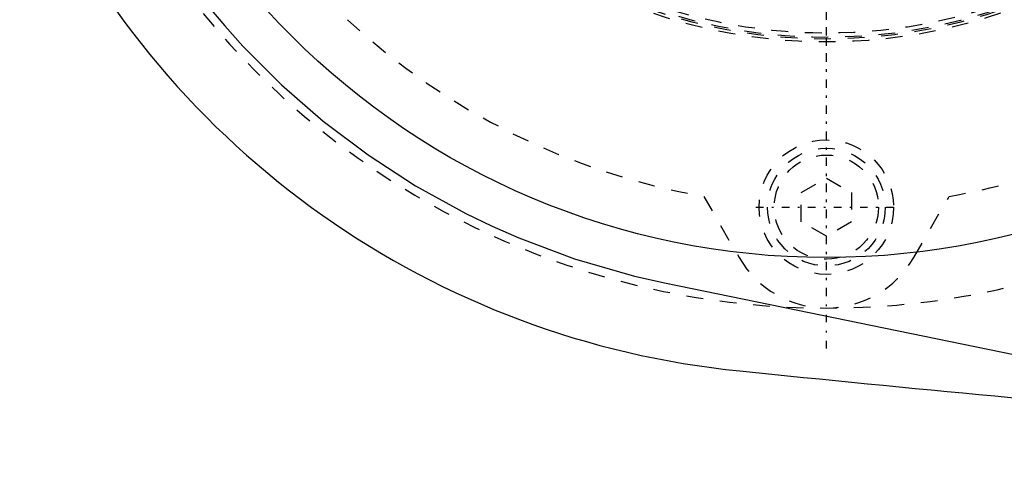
# Model space of a CAD drawing. Extents: x -602 to 139, y -105 to 105.
# Tile 1 of 14: x -598 to -539, y -57 to -31. Entities that reach past the tile are written whole.
import ezdxf

# ---------------------------------------------------------------- set-up
doc = ezdxf.new("R2010")
doc.units = 0
doc.linetypes.add('CENTER', pattern=[1.5, 0.45, -0.5, 0.05, -0.5])
doc.linetypes.add('DASHED', pattern=[2, 1, -1])
for name, color, linetype in [('AM_0', 7, 'CONTINUOUS'), ('AM_3', 7, 'DASHED'), ('AM_7', 7, 'CENTER')]:
    doc.layers.add(name, color=color, linetype=linetype)

msp = doc.modelspace()

# ---------------------------------------------------------------- linework, layer by layer
at = {"layer": 'AM_0', "color": 7, "linetype": 'CONTINUOUS'}
msp.add_line((-559.538, -46.532), (-523.705, -53.878), dxfattribs=at)
msp.add_polyline3d([(-597, -6.874, 0), (-596.771, -8.29, 0), (-596.184, -11.104, 0), (-595.418, -13.909, 0), (-594.966, -15.307, 0), (-594.467, -16.7, 0), (-593.327, -19.467, 0), (-591.995, -22.197, 0), (-590.467, -24.873, 0), (-588.744, -27.48, 0), (-586.827, -30.001, 0), (-585.796, -31.224, 0), (-584.717, -32.419, 0), (-582.418, -34.718, 0), (-579.934, -36.881, 0), (-577.273, -38.89, 0), (-574.441, -40.729, 0), (-571.448, -42.382, 0), (-569.893, -43.134, 0), (-568.302, -43.832, 0), (-564.985, -45.074, 0), (-561.415, -46.108, 0), (-559.538, -46.532, 0)], dxfattribs=at)
msp.add_circle((-550, 0), 45, dxfattribs=at)
for centre, radius, start, end in [((-550, 0), 52, 205.33168, 264.3162), ((-352.416, 1937.954), 2000, 264.182111, 265.929074)]:
    msp.add_arc(centre, radius, start, end, dxfattribs=at)
at = {"layer": 'AM_3', "color": 6, "linetype": 'DASHED'}
for p, q in [((-551.5, -41.134), (-550, -40.268)), ((-550, -40.268), (-548.5, -41.134)), ((-557.3, -41.361), (-555.194, -45.003)), ((-551.5, -42.866), (-551.5, -41.134)), ((-548.5, -41.134), (-548.5, -42.866)), ((-544.806, -45.003), (-542.7, -41.361)), ((-550, -43.732), (-551.5, -42.866)), ((-548.5, -42.866), (-550, -43.732))]:
    msp.add_line(p, q, dxfattribs=at)
for centre, radius in [((-550, 0), 32.175), ((-550, 0), 32), ((-550, 0), 31.9), ((-550, 0), 31.65), ((-550, -42), 4), ((-550, -42), 3.5), ((-550, -42), 3.1)]:
    msp.add_circle(centre, radius, dxfattribs=at)
for centre, radius, start, end in [((-550, 0), 48, 64.25648, 295.74352), ((-550, 0), 42, 227.26789, 259.99061), ((-550, 0), 42, 280.00939, 293.55646), ((-550, -42), 6, 210.03203, 329.96797)]:
    msp.add_arc(centre, radius, start, end, dxfattribs=at)
at = {"layer": 'AM_7', "color": 4, "linetype": 'CENTER'}
for p, q in [((-550, -50.4), (-550, 50.4)), ((-550, -47.25), (-550, 47.25)), ((-550, -32.392), (-550, 32.392)), ((-554.2, -42), (-545.8, -42))]:
    msp.add_line(p, q, dxfattribs=at)

doc.saveas('drawing.dxf')
